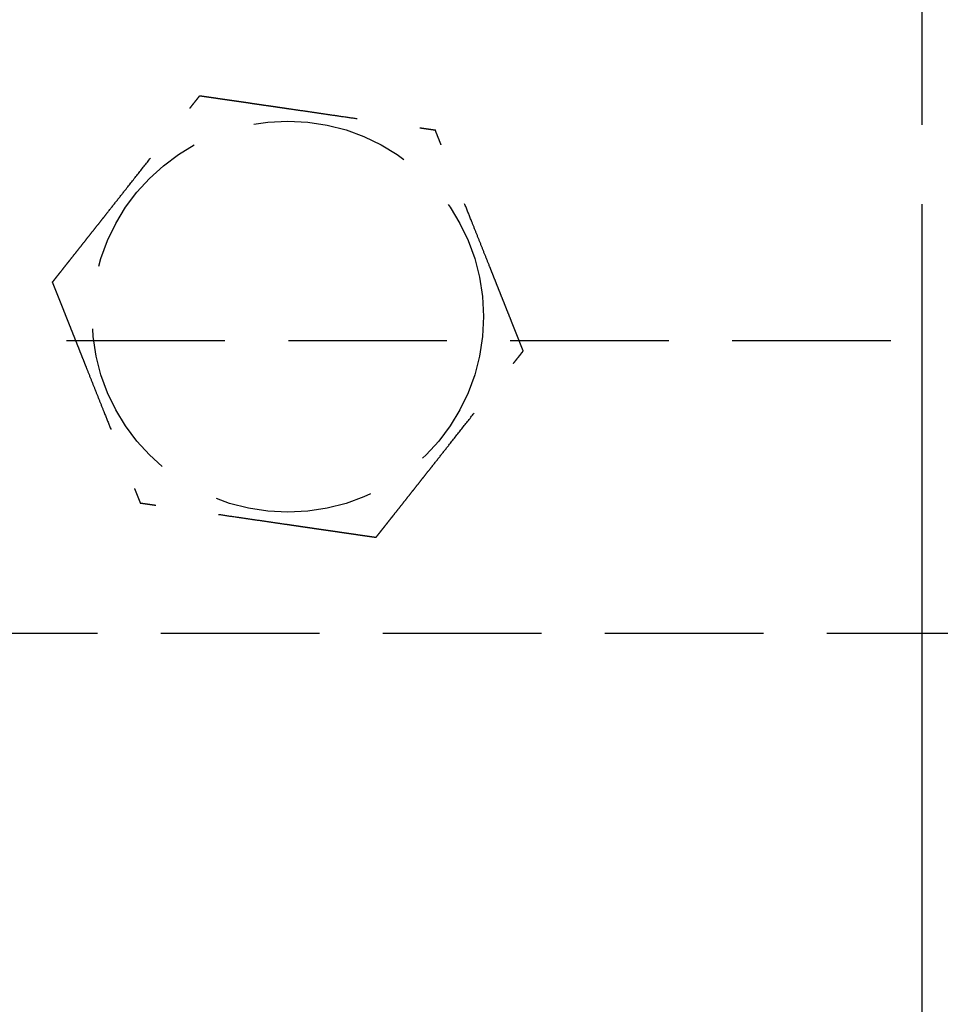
# Model space of a CAD drawing. Header units: millimetres. Extents: x 42975 to 708721, y 118172 to 172014.
# Tile 235 of 256: x 344342 to 344371, y 147488 to 147519. Entities that reach past the tile are written whole.
import ezdxf

# ---------------------------------------------------------------- set-up
doc = ezdxf.new("R2010")
doc.units = ezdxf.units.MM
doc.linetypes.add('ГТО-1 Пунктир', pattern=[7, 5, -2])
doc.linetypes.add('осевая', pattern=[50.8, 31.75, -6.35, 6.35, -6.35])
for name, color, linetype, lineweight in [('ГТО-2_Размеры_035', 2, 'Continuous', 35), ('ОГОС_Пунктир_025', 151, 'ГТО-1 Пунктир', 25), ('ОГСО_Оси_025', 7, 'осевая', 25)]:
    doc.layers.add(name, color=color, linetype=linetype, lineweight=lineweight)

# ---------------------------------------------------------------- blocks, each defined once
blk = doc.blocks.new('ОГСО_Затвор_План')
at = {"layer": 'ОГОС_Пунктир_025'}
blk.add_line((-804.171, -137.499), (-1174.17, -137.499), dxfattribs=at)
blk.add_line((-804.171, -137.499), (-1174.17, -137.499), dxfattribs=at)
blk.add_lwpolyline([(-877.928, -175.75), (-1127.151, -175.809, -0.414283), (-1137.153, -165.809), (-1137.153, -138.25, -0.414214), (-1127.153, -128.25), (-877.928, -128.25)], format="xyb", dxfattribs=at)
blk.add_circle((-924.17, -127.499), 6.172, dxfattribs=at)
blk.add_circle((-924.17, -127.499), 6.172, dxfattribs=at)
for points, knots in [([(-931.597, -126.417), (-931.596, -126.416), (-931.595, -126.413), (-931.592, -126.41), (-931.588, -126.405), (-931.584, -126.4), (-931.579, -126.393), (-931.572, -126.385), (-931.564, -126.374), (-931.554, -126.362), (-931.544, -126.349), (-931.532, -126.334), (-931.519, -126.318), (-931.502, -126.296), (-931.481, -126.269), (-931.455, -126.237), (-931.428, -126.202), (-931.399, -126.166), (-931.369, -126.128), (-931.333, -126.083), (-931.291, -126.029), (-931.243, -125.968), (-931.193, -125.904), (-931.141, -125.839), (-931.089, -125.773), (-931.036, -125.706), (-930.96, -125.61), (-930.861, -125.484), (-930.739, -125.33), (-930.616, -125.173), (-930.491, -125.015), (-930.365, -124.856), (-930.239, -124.697), (-930.112, -124.536), (-929.986, -124.376), (-929.803, -124.144), (-929.565, -123.843), (-929.232, -123.421), (-928.859, -122.948), (-928.543, -122.549), (-928.326, -122.273), (-928.206, -122.122), (-928.087, -121.971), (-927.969, -121.821), (-927.851, -121.672), (-927.735, -121.525), (-927.635, -121.398), (-927.55, -121.291), (-927.482, -121.204), (-927.415, -121.119), (-927.358, -121.047), (-927.311, -120.988), (-927.275, -120.942), (-927.239, -120.897), (-927.205, -120.854), (-927.172, -120.811), (-927.14, -120.771), (-927.112, -120.736), (-927.088, -120.706), (-927.069, -120.681), (-927.05, -120.658), (-927.033, -120.636), (-927.017, -120.615), (-927.002, -120.597), (-926.99, -120.582), (-926.98, -120.568), (-926.971, -120.557), (-926.963, -120.547), (-926.956, -120.539), (-926.952, -120.533), (-926.949, -120.529), (-926.947, -120.527), (-926.947, -120.526), (-926.946, -120.526)], [0, 0, 0, 0, 0.004182, 0.008796, 0.014274, 0.021049, 0.029551, 0.040213, 0.053193, 0.068473, 0.085817, 0.104993, 0.125765, 0.147899, 0.186716, 0.228314, 0.272433, 0.318812, 0.367192, 0.417311, 0.492942, 0.57135, 0.652175, 0.735056, 0.819633, 0.905547, 0.992437, 1.187015, 1.384221, 1.583667, 1.784961, 1.987716, 2.191541, 2.396048, 2.600847, 2.805548, 3.279755, 3.752759, 4.418911, 5.086096, 5.279547, 5.472711, 5.665165, 5.856488, 6.046255, 6.234045, 6.419434, 6.531413, 6.64193, 6.75058, 6.856957, 6.916901, 6.975705, 7.033118, 7.088883, 7.142748, 7.194459, 7.243763, 7.276857, 7.308463, 7.338412, 7.366534, 7.392658, 7.416614, 7.435447, 7.452366, 7.467208, 7.479807, 7.489999, 7.497619, 7.502504, 7.504452, 7.505541, 7.505541, 7.505541, 7.505541]), ([(-931.597, -126.417), (-931.596, -126.416), (-931.595, -126.413), (-931.592, -126.41), (-931.588, -126.405), (-931.584, -126.4), (-931.579, -126.393), (-931.572, -126.385), (-931.564, -126.374), (-931.554, -126.362), (-931.544, -126.349), (-931.532, -126.334), (-931.519, -126.318), (-931.502, -126.296), (-931.481, -126.269), (-931.455, -126.237), (-931.428, -126.202), (-931.399, -126.166), (-931.369, -126.128), (-931.333, -126.083), (-931.291, -126.029), (-931.243, -125.968), (-931.193, -125.904), (-931.141, -125.839), (-931.089, -125.773), (-931.036, -125.706), (-930.96, -125.61), (-930.861, -125.484), (-930.739, -125.33), (-930.616, -125.173), (-930.491, -125.015), (-930.365, -124.856), (-930.239, -124.697), (-930.112, -124.536), (-929.986, -124.376), (-929.803, -124.144), (-929.565, -123.843), (-929.232, -123.421), (-928.859, -122.948), (-928.543, -122.549), (-928.326, -122.273), (-928.206, -122.122), (-928.087, -121.971), (-927.969, -121.821), (-927.851, -121.672), (-927.735, -121.525), (-927.635, -121.398), (-927.55, -121.291), (-927.482, -121.204), (-927.415, -121.119), (-927.358, -121.047), (-927.311, -120.988), (-927.275, -120.942), (-927.239, -120.897), (-927.205, -120.854), (-927.172, -120.811), (-927.14, -120.771), (-927.112, -120.736), (-927.088, -120.706), (-927.069, -120.681), (-927.05, -120.658), (-927.033, -120.636), (-927.017, -120.615), (-927.002, -120.597), (-926.99, -120.582), (-926.98, -120.568), (-926.971, -120.557), (-926.963, -120.547), (-926.956, -120.539), (-926.952, -120.533), (-926.949, -120.529), (-926.947, -120.527), (-926.947, -120.526), (-926.946, -120.526)], [0, 0, 0, 0, 0.004182, 0.008796, 0.014274, 0.021049, 0.029551, 0.040213, 0.053193, 0.068473, 0.085817, 0.104993, 0.125765, 0.147899, 0.186716, 0.228314, 0.272433, 0.318812, 0.367192, 0.417311, 0.492942, 0.57135, 0.652175, 0.735056, 0.819633, 0.905547, 0.992437, 1.187015, 1.384221, 1.583667, 1.784961, 1.987716, 2.191541, 2.396048, 2.600847, 2.805548, 3.279755, 3.752759, 4.418911, 5.086096, 5.279547, 5.472711, 5.665165, 5.856488, 6.046255, 6.234045, 6.419434, 6.531413, 6.64193, 6.75058, 6.856957, 6.916901, 6.975705, 7.033118, 7.088883, 7.142748, 7.194459, 7.243763, 7.276857, 7.308463, 7.338412, 7.366534, 7.392658, 7.416614, 7.435447, 7.452366, 7.467208, 7.479807, 7.489999, 7.497619, 7.502504, 7.504452, 7.505541, 7.505541, 7.505541, 7.505541]), ([(-926.946, -120.526), (-926.945, -120.526), (-926.943, -120.527), (-926.939, -120.527), (-926.934, -120.528), (-926.929, -120.529), (-926.922, -120.53), (-926.915, -120.531), (-926.905, -120.532), (-926.894, -120.534), (-926.881, -120.536), (-926.867, -120.538), (-926.851, -120.54), (-926.834, -120.542), (-926.815, -120.545), (-926.793, -120.548), (-926.767, -120.552), (-926.736, -120.557), (-926.704, -120.561), (-926.671, -120.566), (-926.636, -120.571), (-926.6, -120.577), (-926.563, -120.582), (-926.518, -120.588), (-926.466, -120.596), (-926.405, -120.605), (-926.343, -120.614), (-926.28, -120.623), (-926.215, -120.633), (-926.149, -120.642), (-926.082, -120.652), (-926.015, -120.662), (-925.916, -120.676), (-925.785, -120.695), (-925.621, -120.719), (-925.456, -120.743), (-925.289, -120.768), (-925.122, -120.792), (-924.953, -120.817), (-924.784, -120.841), (-924.614, -120.866), (-924.444, -120.891), (-924.273, -120.916), (-924.034, -120.95), (-923.727, -120.995), (-923.351, -121.05), (-922.976, -121.105), (-922.555, -121.166), (-922.087, -121.234), (-921.701, -121.291), (-921.445, -121.328), (-921.318, -121.346), (-921.192, -121.365), (-921.066, -121.383), (-920.942, -121.401), (-920.818, -121.419), (-920.695, -121.437), (-920.574, -121.455), (-920.466, -121.471), (-920.373, -121.484), (-920.294, -121.496), (-920.217, -121.507), (-920.14, -121.518), (-920.075, -121.528), (-920.019, -121.536), (-919.974, -121.542), (-919.93, -121.549), (-919.887, -121.555), (-919.846, -121.561), (-919.806, -121.567), (-919.767, -121.572), (-919.734, -121.577), (-919.705, -121.582), (-919.681, -121.585), (-919.658, -121.588), (-919.637, -121.591), (-919.617, -121.594), (-919.599, -121.597), (-919.583, -121.599), (-919.569, -121.601), (-919.557, -121.603), (-919.547, -121.605), (-919.538, -121.606), (-919.531, -121.607), (-919.526, -121.608), (-919.522, -121.608), (-919.52, -121.608), (-919.52, -121.609), (-919.519, -121.609)], [0, 0, 0, 0, 0.003646, 0.007568, 0.012043, 0.017347, 0.023757, 0.031549, 0.041, 0.052271, 0.06531, 0.079964, 0.096078, 0.113498, 0.132072, 0.151644, 0.181004, 0.211968, 0.244426, 0.278268, 0.313382, 0.349658, 0.386984, 0.425251, 0.484866, 0.546217, 0.60913, 0.673436, 0.738961, 0.805533, 0.872981, 0.941134, 1.009817, 1.173364, 1.338708, 1.505641, 1.673955, 1.843445, 2.0139, 2.185115, 2.356881, 2.52899, 2.701235, 2.873409, 3.253803, 3.633193, 4.011945, 4.390427, 4.911085, 5.431743, 5.559879, 5.687814, 5.815361, 5.942329, 6.068531, 6.193776, 6.317876, 6.440642, 6.561884, 6.6427, 6.722523, 6.80114, 6.878337, 6.953902, 7.000479, 7.046165, 7.090802, 7.13423, 7.176288, 7.216817, 7.255657, 7.292648, 7.318041, 7.34229, 7.365294, 7.38695, 7.407156, 7.42581, 7.44281, 7.456046, 7.467889, 7.478247, 7.487031, 7.494151, 7.499515, 7.503035, 7.504639, 7.505537, 7.505537, 7.505537, 7.505537]), ([(-926.946, -120.526), (-926.945, -120.526), (-926.943, -120.527), (-926.939, -120.527), (-926.934, -120.528), (-926.929, -120.529), (-926.922, -120.53), (-926.915, -120.531), (-926.905, -120.532), (-926.894, -120.534), (-926.881, -120.536), (-926.867, -120.538), (-926.851, -120.54), (-926.834, -120.542), (-926.815, -120.545), (-926.793, -120.548), (-926.767, -120.552), (-926.736, -120.557), (-926.704, -120.561), (-926.671, -120.566), (-926.636, -120.571), (-926.6, -120.577), (-926.563, -120.582), (-926.518, -120.588), (-926.466, -120.596), (-926.405, -120.605), (-926.343, -120.614), (-926.28, -120.623), (-926.215, -120.633), (-926.149, -120.642), (-926.082, -120.652), (-926.015, -120.662), (-925.916, -120.676), (-925.785, -120.695), (-925.621, -120.719), (-925.456, -120.743), (-925.289, -120.768), (-925.122, -120.792), (-924.953, -120.817), (-924.784, -120.841), (-924.614, -120.866), (-924.444, -120.891), (-924.273, -120.916), (-924.034, -120.95), (-923.727, -120.995), (-923.351, -121.05), (-922.976, -121.105), (-922.555, -121.166), (-922.087, -121.234), (-921.701, -121.291), (-921.445, -121.328), (-921.318, -121.346), (-921.192, -121.365), (-921.066, -121.383), (-920.942, -121.401), (-920.818, -121.419), (-920.695, -121.437), (-920.574, -121.455), (-920.466, -121.471), (-920.373, -121.484), (-920.294, -121.496), (-920.217, -121.507), (-920.14, -121.518), (-920.075, -121.528), (-920.019, -121.536), (-919.974, -121.542), (-919.93, -121.549), (-919.887, -121.555), (-919.846, -121.561), (-919.806, -121.567), (-919.767, -121.572), (-919.734, -121.577), (-919.705, -121.582), (-919.681, -121.585), (-919.658, -121.588), (-919.637, -121.591), (-919.617, -121.594), (-919.599, -121.597), (-919.583, -121.599), (-919.569, -121.601), (-919.557, -121.603), (-919.547, -121.605), (-919.538, -121.606), (-919.531, -121.607), (-919.526, -121.608), (-919.522, -121.608), (-919.52, -121.608), (-919.52, -121.609), (-919.519, -121.609)], [0, 0, 0, 0, 0.003646, 0.007568, 0.012043, 0.017347, 0.023757, 0.031549, 0.041, 0.052271, 0.06531, 0.079964, 0.096078, 0.113498, 0.132072, 0.151644, 0.181004, 0.211968, 0.244426, 0.278268, 0.313382, 0.349658, 0.386984, 0.425251, 0.484866, 0.546217, 0.60913, 0.673436, 0.738961, 0.805533, 0.872981, 0.941134, 1.009817, 1.173364, 1.338708, 1.505641, 1.673955, 1.843445, 2.0139, 2.185115, 2.356881, 2.52899, 2.701235, 2.873409, 3.253803, 3.633193, 4.011945, 4.390427, 4.911085, 5.431743, 5.559879, 5.687814, 5.815361, 5.942329, 6.068531, 6.193776, 6.317876, 6.440642, 6.561884, 6.6427, 6.722523, 6.80114, 6.878337, 6.953902, 7.000479, 7.046165, 7.090802, 7.13423, 7.176288, 7.216817, 7.255657, 7.292648, 7.318041, 7.34229, 7.365294, 7.38695, 7.407156, 7.42581, 7.44281, 7.456046, 7.467889, 7.478247, 7.487031, 7.494151, 7.499515, 7.503035, 7.504639, 7.505537, 7.505537, 7.505537, 7.505537]), ([(-916.743, -128.582), (-916.744, -128.581), (-916.745, -128.578), (-916.746, -128.575), (-916.748, -128.57), (-916.75, -128.565), (-916.752, -128.559), (-916.755, -128.552), (-916.759, -128.543), (-916.763, -128.533), (-916.768, -128.521), (-916.773, -128.507), (-916.779, -128.492), (-916.785, -128.476), (-916.792, -128.459), (-916.801, -128.438), (-916.81, -128.413), (-916.822, -128.384), (-916.834, -128.354), (-916.846, -128.323), (-916.859, -128.29), (-916.873, -128.257), (-916.886, -128.222), (-916.903, -128.18), (-916.923, -128.131), (-916.945, -128.074), (-916.969, -128.016), (-916.992, -127.956), (-917.017, -127.895), (-917.041, -127.833), (-917.066, -127.771), (-917.091, -127.707), (-917.128, -127.614), (-917.177, -127.491), (-917.239, -127.338), (-917.3, -127.183), (-917.363, -127.026), (-917.425, -126.869), (-917.488, -126.711), (-917.551, -126.552), (-917.615, -126.392), (-917.679, -126.232), (-917.742, -126.072), (-917.832, -125.848), (-917.947, -125.559), (-918.087, -125.207), (-918.227, -124.855), (-918.385, -124.459), (-918.56, -124.019), (-918.706, -123.652), (-918.806, -123.402), (-918.859, -123.268), (-918.912, -123.135), (-918.964, -123.003), (-919.017, -122.871), (-919.068, -122.741), (-919.12, -122.613), (-919.163, -122.503), (-919.2, -122.411), (-919.229, -122.336), (-919.259, -122.263), (-919.287, -122.192), (-919.312, -122.13), (-919.332, -122.078), (-919.349, -122.036), (-919.366, -121.994), (-919.382, -121.954), (-919.397, -121.915), (-919.412, -121.877), (-919.427, -121.841), (-919.439, -121.81), (-919.45, -121.783), (-919.459, -121.761), (-919.467, -121.739), (-919.475, -121.719), (-919.483, -121.7), (-919.49, -121.683), (-919.496, -121.668), (-919.501, -121.655), (-919.505, -121.644), (-919.509, -121.634), (-919.512, -121.626), (-919.515, -121.62), (-919.517, -121.615), (-919.518, -121.612), (-919.519, -121.61), (-919.519, -121.609), (-919.519, -121.609)], [0, 0, 0, 0, 0.00365, 0.007576, 0.012055, 0.017363, 0.023776, 0.03157, 0.041022, 0.052294, 0.065332, 0.079984, 0.096097, 0.113515, 0.132087, 0.151657, 0.181016, 0.211981, 0.24444, 0.278282, 0.313398, 0.349675, 0.387004, 0.425272, 0.484886, 0.546235, 0.609147, 0.673449, 0.738971, 0.80554, 0.872985, 0.941133, 1.009814, 1.173359, 1.338702, 1.505635, 1.673951, 1.843441, 2.013898, 2.185115, 2.356883, 2.528994, 2.701242, 2.873418, 3.253811, 3.6332, 4.011952, 4.390432, 4.911089, 5.431746, 5.575887, 5.719745, 5.863051, 6.005536, 6.14693, 6.286965, 6.425372, 6.561882, 6.642702, 6.72253, 6.801151, 6.878353, 6.953922, 7.000498, 7.046184, 7.09082, 7.134246, 7.176303, 7.21683, 7.255668, 7.292656, 7.318047, 7.342294, 7.365296, 7.38695, 7.407155, 7.425809, 7.442809, 7.456048, 7.467892, 7.478253, 7.48704, 7.494161, 7.499528, 7.503048, 7.504653, 7.50555, 7.50555, 7.50555, 7.50555]), ([(-916.743, -128.582), (-916.744, -128.581), (-916.745, -128.578), (-916.746, -128.575), (-916.748, -128.57), (-916.75, -128.565), (-916.752, -128.559), (-916.755, -128.552), (-916.759, -128.543), (-916.763, -128.533), (-916.768, -128.521), (-916.773, -128.507), (-916.779, -128.492), (-916.785, -128.476), (-916.792, -128.459), (-916.801, -128.438), (-916.81, -128.413), (-916.822, -128.384), (-916.834, -128.354), (-916.846, -128.323), (-916.859, -128.29), (-916.873, -128.257), (-916.886, -128.222), (-916.903, -128.18), (-916.923, -128.131), (-916.945, -128.074), (-916.969, -128.016), (-916.992, -127.956), (-917.017, -127.895), (-917.041, -127.833), (-917.066, -127.771), (-917.091, -127.707), (-917.128, -127.614), (-917.177, -127.491), (-917.239, -127.338), (-917.3, -127.183), (-917.363, -127.026), (-917.425, -126.869), (-917.488, -126.711), (-917.551, -126.552), (-917.615, -126.392), (-917.679, -126.232), (-917.742, -126.072), (-917.832, -125.848), (-917.947, -125.559), (-918.087, -125.207), (-918.227, -124.855), (-918.385, -124.459), (-918.56, -124.019), (-918.706, -123.652), (-918.806, -123.402), (-918.859, -123.268), (-918.912, -123.135), (-918.964, -123.003), (-919.017, -122.871), (-919.068, -122.741), (-919.12, -122.613), (-919.163, -122.503), (-919.2, -122.411), (-919.229, -122.336), (-919.259, -122.263), (-919.287, -122.192), (-919.312, -122.13), (-919.332, -122.078), (-919.349, -122.036), (-919.366, -121.994), (-919.382, -121.954), (-919.397, -121.915), (-919.412, -121.877), (-919.427, -121.841), (-919.439, -121.81), (-919.45, -121.783), (-919.459, -121.761), (-919.467, -121.739), (-919.475, -121.719), (-919.483, -121.7), (-919.49, -121.683), (-919.496, -121.668), (-919.501, -121.655), (-919.505, -121.644), (-919.509, -121.634), (-919.512, -121.626), (-919.515, -121.62), (-919.517, -121.615), (-919.518, -121.612), (-919.519, -121.61), (-919.519, -121.609), (-919.519, -121.609)], [0, 0, 0, 0, 0.00365, 0.007576, 0.012055, 0.017363, 0.023776, 0.03157, 0.041022, 0.052294, 0.065332, 0.079984, 0.096097, 0.113515, 0.132087, 0.151657, 0.181016, 0.211981, 0.24444, 0.278282, 0.313398, 0.349675, 0.387004, 0.425272, 0.484886, 0.546235, 0.609147, 0.673449, 0.738971, 0.80554, 0.872985, 0.941133, 1.009814, 1.173359, 1.338702, 1.505635, 1.673951, 1.843441, 2.013898, 2.185115, 2.356883, 2.528994, 2.701242, 2.873418, 3.253811, 3.6332, 4.011952, 4.390432, 4.911089, 5.431746, 5.575887, 5.719745, 5.863051, 6.005536, 6.14693, 6.286965, 6.425372, 6.561882, 6.642702, 6.72253, 6.801151, 6.878353, 6.953922, 7.000498, 7.046184, 7.09082, 7.134246, 7.176303, 7.21683, 7.255668, 7.292656, 7.318047, 7.342294, 7.365296, 7.38695, 7.407155, 7.425809, 7.442809, 7.456048, 7.467892, 7.478253, 7.48704, 7.494161, 7.499528, 7.503048, 7.504653, 7.50555, 7.50555, 7.50555, 7.50555]), ([(-931.597, -126.417), (-931.597, -126.418), (-931.596, -126.42), (-931.594, -126.424), (-931.593, -126.428), (-931.591, -126.433), (-931.588, -126.439), (-931.585, -126.447), (-931.582, -126.455), (-931.578, -126.466), (-931.573, -126.478), (-931.568, -126.492), (-931.562, -126.506), (-931.555, -126.523), (-931.548, -126.54), (-931.54, -126.561), (-931.53, -126.585), (-931.519, -126.614), (-931.507, -126.644), (-931.494, -126.676), (-931.481, -126.708), (-931.468, -126.742), (-931.454, -126.777), (-931.437, -126.818), (-931.418, -126.868), (-931.395, -126.925), (-931.372, -126.983), (-931.348, -127.043), (-931.324, -127.104), (-931.299, -127.165), (-931.274, -127.228), (-931.249, -127.291), (-931.212, -127.384), (-931.163, -127.507), (-931.102, -127.661), (-931.04, -127.816), (-930.978, -127.972), (-930.915, -128.13), (-930.852, -128.288), (-930.789, -128.447), (-930.726, -128.607), (-930.662, -128.766), (-930.598, -128.926), (-930.509, -129.151), (-930.394, -129.44), (-930.254, -129.792), (-930.114, -130.144), (-929.956, -130.54), (-929.781, -130.98), (-929.635, -131.347), (-929.535, -131.597), (-929.482, -131.731), (-929.429, -131.864), (-929.376, -131.996), (-929.324, -132.127), (-929.272, -132.257), (-929.221, -132.386), (-929.177, -132.496), (-929.141, -132.588), (-929.111, -132.662), (-929.082, -132.735), (-929.054, -132.807), (-929.029, -132.869), (-929.008, -132.921), (-928.991, -132.963), (-928.975, -133.004), (-928.959, -133.045), (-928.943, -133.084), (-928.928, -133.121), (-928.914, -133.157), (-928.902, -133.189), (-928.891, -133.216), (-928.882, -133.238), (-928.873, -133.259), (-928.865, -133.279), (-928.858, -133.298), (-928.851, -133.315), (-928.845, -133.331), (-928.84, -133.344), (-928.835, -133.355), (-928.832, -133.364), (-928.828, -133.372), (-928.826, -133.379), (-928.824, -133.384), (-928.823, -133.387), (-928.822, -133.389), (-928.821, -133.39), (-928.821, -133.39)], [0, 0, 0, 0, 0.003644, 0.007565, 0.012038, 0.017341, 0.023751, 0.031543, 0.040994, 0.052267, 0.065309, 0.079965, 0.096082, 0.113506, 0.132082, 0.151657, 0.181017, 0.21198, 0.244437, 0.278275, 0.313386, 0.349658, 0.386981, 0.425244, 0.484857, 0.546206, 0.60912, 0.673425, 0.738951, 0.805525, 0.872975, 0.941128, 1.009814, 1.173364, 1.33871, 1.505645, 1.673961, 1.843451, 2.013908, 2.185122, 2.356888, 2.528998, 2.701243, 2.873417, 3.253809, 3.633199, 4.011951, 4.390433, 4.911089, 5.431746, 5.575888, 5.719747, 5.863053, 6.005539, 6.146933, 6.286968, 6.425374, 6.561881, 6.642695, 6.722517, 6.801133, 6.87833, 6.953895, 7.000474, 7.046164, 7.090803, 7.134233, 7.176294, 7.216824, 7.255665, 7.292657, 7.318048, 7.342295, 7.365297, 7.386951, 7.407156, 7.42581, 7.44281, 7.456048, 7.467893, 7.478254, 7.48704, 7.494162, 7.499528, 7.503048, 7.504653, 7.50555, 7.50555, 7.50555, 7.50555]), ([(-931.597, -126.417), (-931.597, -126.418), (-931.596, -126.42), (-931.594, -126.424), (-931.593, -126.428), (-931.591, -126.433), (-931.588, -126.439), (-931.585, -126.447), (-931.582, -126.455), (-931.578, -126.466), (-931.573, -126.478), (-931.568, -126.492), (-931.562, -126.506), (-931.555, -126.523), (-931.548, -126.54), (-931.54, -126.561), (-931.53, -126.585), (-931.519, -126.614), (-931.507, -126.644), (-931.494, -126.676), (-931.481, -126.708), (-931.468, -126.742), (-931.454, -126.777), (-931.437, -126.818), (-931.418, -126.868), (-931.395, -126.925), (-931.372, -126.983), (-931.348, -127.043), (-931.324, -127.104), (-931.299, -127.165), (-931.274, -127.228), (-931.249, -127.291), (-931.212, -127.384), (-931.163, -127.507), (-931.102, -127.661), (-931.04, -127.816), (-930.978, -127.972), (-930.915, -128.13), (-930.852, -128.288), (-930.789, -128.447), (-930.726, -128.607), (-930.662, -128.766), (-930.598, -128.926), (-930.509, -129.151), (-930.394, -129.44), (-930.254, -129.792), (-930.114, -130.144), (-929.956, -130.54), (-929.781, -130.98), (-929.635, -131.347), (-929.535, -131.597), (-929.482, -131.731), (-929.429, -131.864), (-929.376, -131.996), (-929.324, -132.127), (-929.272, -132.257), (-929.221, -132.386), (-929.177, -132.496), (-929.141, -132.588), (-929.111, -132.662), (-929.082, -132.735), (-929.054, -132.807), (-929.029, -132.869), (-929.008, -132.921), (-928.991, -132.963), (-928.975, -133.004), (-928.959, -133.045), (-928.943, -133.084), (-928.928, -133.121), (-928.914, -133.157), (-928.902, -133.189), (-928.891, -133.216), (-928.882, -133.238), (-928.873, -133.259), (-928.865, -133.279), (-928.858, -133.298), (-928.851, -133.315), (-928.845, -133.331), (-928.84, -133.344), (-928.835, -133.355), (-928.832, -133.364), (-928.828, -133.372), (-928.826, -133.379), (-928.824, -133.384), (-928.823, -133.387), (-928.822, -133.389), (-928.821, -133.39), (-928.821, -133.39)], [0, 0, 0, 0, 0.003644, 0.007565, 0.012038, 0.017341, 0.023751, 0.031543, 0.040994, 0.052267, 0.065309, 0.079965, 0.096082, 0.113506, 0.132082, 0.151657, 0.181017, 0.21198, 0.244437, 0.278275, 0.313386, 0.349658, 0.386981, 0.425244, 0.484857, 0.546206, 0.60912, 0.673425, 0.738951, 0.805525, 0.872975, 0.941128, 1.009814, 1.173364, 1.33871, 1.505645, 1.673961, 1.843451, 2.013908, 2.185122, 2.356888, 2.528998, 2.701243, 2.873417, 3.253809, 3.633199, 4.011951, 4.390433, 4.911089, 5.431746, 5.575888, 5.719747, 5.863053, 6.005539, 6.146933, 6.286968, 6.425374, 6.561881, 6.642695, 6.722517, 6.801133, 6.87833, 6.953895, 7.000474, 7.046164, 7.090803, 7.134233, 7.176294, 7.216824, 7.255665, 7.292657, 7.318048, 7.342295, 7.365297, 7.386951, 7.407156, 7.42581, 7.44281, 7.456048, 7.467893, 7.478254, 7.48704, 7.494162, 7.499528, 7.503048, 7.504653, 7.50555, 7.50555, 7.50555, 7.50555]), ([(-921.394, -134.473), (-921.393, -134.472), (-921.392, -134.469), (-921.389, -134.465), (-921.385, -134.461), (-921.381, -134.456), (-921.376, -134.449), (-921.369, -134.44), (-921.361, -134.43), (-921.351, -134.418), (-921.341, -134.405), (-921.329, -134.39), (-921.316, -134.374), (-921.299, -134.352), (-921.278, -134.325), (-921.252, -134.293), (-921.225, -134.258), (-921.196, -134.222), (-921.166, -134.184), (-921.13, -134.138), (-921.088, -134.085), (-921.04, -134.024), (-920.99, -133.96), (-920.938, -133.895), (-920.886, -133.829), (-920.833, -133.762), (-920.757, -133.666), (-920.658, -133.54), (-920.536, -133.386), (-920.413, -133.229), (-920.288, -133.071), (-920.162, -132.912), (-920.036, -132.752), (-919.909, -132.592), (-919.783, -132.431), (-919.6, -132.2), (-919.362, -131.899), (-919.029, -131.477), (-918.656, -131.004), (-918.34, -130.605), (-918.123, -130.329), (-918.003, -130.178), (-917.884, -130.027), (-917.765, -129.877), (-917.648, -129.728), (-917.532, -129.58), (-917.431, -129.454), (-917.347, -129.347), (-917.279, -129.26), (-917.212, -129.175), (-917.155, -129.103), (-917.108, -129.044), (-917.072, -128.998), (-917.036, -128.953), (-917.002, -128.909), (-916.968, -128.867), (-916.937, -128.827), (-916.909, -128.792), (-916.885, -128.762), (-916.866, -128.737), (-916.847, -128.714), (-916.83, -128.692), (-916.814, -128.671), (-916.799, -128.653), (-916.787, -128.637), (-916.777, -128.624), (-916.767, -128.613), (-916.76, -128.603), (-916.753, -128.595), (-916.749, -128.589), (-916.746, -128.585), (-916.744, -128.583), (-916.743, -128.582), (-916.743, -128.582)], [0, 0, 0, 0, 0.004182, 0.008796, 0.014274, 0.021049, 0.029551, 0.040213, 0.053193, 0.068473, 0.085817, 0.104993, 0.125765, 0.147899, 0.186716, 0.228314, 0.272433, 0.318812, 0.367192, 0.417311, 0.492942, 0.57135, 0.652175, 0.735056, 0.819633, 0.905547, 0.992437, 1.187015, 1.384221, 1.583667, 1.784961, 1.987716, 2.191541, 2.396048, 2.600847, 2.805548, 3.279755, 3.752758, 4.418912, 5.086095, 5.279542, 5.472702, 5.665152, 5.856471, 6.046235, 6.234023, 6.41941, 6.531396, 6.64192, 6.750575, 6.856957, 6.916897, 6.975698, 7.033106, 7.088868, 7.14273, 7.194438, 7.243739, 7.276835, 7.308444, 7.338397, 7.366522, 7.392651, 7.416614, 7.435451, 7.452375, 7.467221, 7.479822, 7.490013, 7.497629, 7.502504, 7.504441, 7.505517, 7.505517, 7.505517, 7.505517]), ([(-921.394, -134.473), (-921.393, -134.472), (-921.392, -134.469), (-921.389, -134.465), (-921.385, -134.461), (-921.381, -134.456), (-921.376, -134.449), (-921.369, -134.44), (-921.361, -134.43), (-921.351, -134.418), (-921.341, -134.405), (-921.329, -134.39), (-921.316, -134.374), (-921.299, -134.352), (-921.278, -134.325), (-921.252, -134.293), (-921.225, -134.258), (-921.196, -134.222), (-921.166, -134.184), (-921.13, -134.138), (-921.088, -134.085), (-921.04, -134.024), (-920.99, -133.96), (-920.938, -133.895), (-920.886, -133.829), (-920.833, -133.762), (-920.757, -133.666), (-920.658, -133.54), (-920.536, -133.386), (-920.413, -133.229), (-920.288, -133.071), (-920.162, -132.912), (-920.036, -132.752), (-919.909, -132.592), (-919.783, -132.431), (-919.6, -132.2), (-919.362, -131.899), (-919.029, -131.477), (-918.656, -131.004), (-918.34, -130.605), (-918.123, -130.329), (-918.003, -130.178), (-917.884, -130.027), (-917.765, -129.877), (-917.648, -129.728), (-917.532, -129.58), (-917.431, -129.454), (-917.347, -129.347), (-917.279, -129.26), (-917.212, -129.175), (-917.155, -129.103), (-917.108, -129.044), (-917.072, -128.998), (-917.036, -128.953), (-917.002, -128.909), (-916.968, -128.867), (-916.937, -128.827), (-916.909, -128.792), (-916.885, -128.762), (-916.866, -128.737), (-916.847, -128.714), (-916.83, -128.692), (-916.814, -128.671), (-916.799, -128.653), (-916.787, -128.637), (-916.777, -128.624), (-916.767, -128.613), (-916.76, -128.603), (-916.753, -128.595), (-916.749, -128.589), (-916.746, -128.585), (-916.744, -128.583), (-916.743, -128.582), (-916.743, -128.582)], [0, 0, 0, 0, 0.004182, 0.008796, 0.014274, 0.021049, 0.029551, 0.040213, 0.053193, 0.068473, 0.085817, 0.104993, 0.125765, 0.147899, 0.186716, 0.228314, 0.272433, 0.318812, 0.367192, 0.417311, 0.492942, 0.57135, 0.652175, 0.735056, 0.819633, 0.905547, 0.992437, 1.187015, 1.384221, 1.583667, 1.784961, 1.987716, 2.191541, 2.396048, 2.600847, 2.805548, 3.279755, 3.752758, 4.418912, 5.086095, 5.279542, 5.472702, 5.665152, 5.856471, 6.046235, 6.234023, 6.41941, 6.531396, 6.64192, 6.750575, 6.856957, 6.916897, 6.975698, 7.033106, 7.088868, 7.14273, 7.194438, 7.243739, 7.276835, 7.308444, 7.338397, 7.366522, 7.392651, 7.416614, 7.435451, 7.452375, 7.467221, 7.479822, 7.490013, 7.497629, 7.502504, 7.504441, 7.505517, 7.505517, 7.505517, 7.505517]), ([(-921.394, -134.473), (-921.395, -134.472), (-921.398, -134.472), (-921.402, -134.472), (-921.406, -134.471), (-921.412, -134.47), (-921.418, -134.469), (-921.426, -134.468), (-921.435, -134.467), (-921.447, -134.465), (-921.459, -134.463), (-921.474, -134.461), (-921.49, -134.459), (-921.507, -134.456), (-921.525, -134.454), (-921.548, -134.45), (-921.574, -134.446), (-921.605, -134.442), (-921.637, -134.437), (-921.67, -134.432), (-921.705, -134.427), (-921.741, -134.422), (-921.778, -134.417), (-921.822, -134.41), (-921.875, -134.403), (-921.935, -134.394), (-921.998, -134.385), (-922.061, -134.375), (-922.126, -134.366), (-922.192, -134.356), (-922.258, -134.347), (-922.326, -134.337), (-922.425, -134.322), (-922.556, -134.303), (-922.72, -134.279), (-922.885, -134.255), (-923.051, -134.231), (-923.219, -134.207), (-923.387, -134.182), (-923.557, -134.157), (-923.727, -134.133), (-923.897, -134.108), (-924.067, -134.083), (-924.306, -134.048), (-924.614, -134.003), (-924.989, -133.949), (-925.364, -133.894), (-925.786, -133.833), (-926.254, -133.764), (-926.64, -133.708), (-926.896, -133.671), (-927.022, -133.652), (-927.149, -133.634), (-927.274, -133.616), (-927.399, -133.597), (-927.523, -133.579), (-927.646, -133.561), (-927.767, -133.544), (-927.874, -133.528), (-927.967, -133.515), (-928.046, -133.503), (-928.124, -133.492), (-928.2, -133.481), (-928.266, -133.471), (-928.321, -133.463), (-928.366, -133.456), (-928.411, -133.45), (-928.453, -133.444), (-928.495, -133.438), (-928.535, -133.432), (-928.573, -133.426), (-928.607, -133.421), (-928.635, -133.417), (-928.659, -133.414), (-928.682, -133.41), (-928.704, -133.407), (-928.723, -133.404), (-928.742, -133.402), (-928.758, -133.399), (-928.772, -133.397), (-928.784, -133.396), (-928.794, -133.394), (-928.802, -133.393), (-928.809, -133.392), (-928.815, -133.391), (-928.818, -133.391), (-928.82, -133.39), (-928.821, -133.39), (-928.821, -133.39)], [0, 0, 0, 0, 0.003645, 0.007566, 0.01204, 0.017343, 0.023753, 0.031545, 0.040995, 0.052267, 0.065307, 0.079961, 0.096076, 0.113498, 0.132072, 0.151646, 0.181006, 0.21197, 0.244428, 0.278268, 0.313381, 0.349656, 0.386981, 0.425247, 0.484861, 0.546211, 0.609125, 0.673431, 0.738956, 0.805529, 0.872978, 0.94113, 1.009815, 1.173362, 1.338706, 1.505639, 1.673954, 1.843443, 2.013898, 2.185112, 2.356878, 2.528987, 2.701232, 2.873405, 3.253798, 3.633189, 4.011942, 4.390425, 4.911082, 5.431739, 5.559874, 5.68781, 5.815356, 5.942324, 6.068526, 6.193771, 6.317871, 6.440637, 6.56188, 6.642697, 6.72252, 6.801138, 6.878336, 6.953902, 7.000478, 7.046165, 7.090801, 7.134228, 7.176286, 7.216814, 7.255654, 7.292645, 7.318037, 7.342287, 7.36529, 7.386946, 7.407152, 7.425807, 7.442806, 7.456043, 7.467886, 7.478244, 7.487028, 7.494148, 7.499512, 7.503031, 7.504635, 7.505532, 7.505532, 7.505532, 7.505532]), ([(-921.394, -134.473), (-921.395, -134.472), (-921.398, -134.472), (-921.402, -134.472), (-921.406, -134.471), (-921.412, -134.47), (-921.418, -134.469), (-921.426, -134.468), (-921.435, -134.467), (-921.447, -134.465), (-921.459, -134.463), (-921.474, -134.461), (-921.49, -134.459), (-921.507, -134.456), (-921.525, -134.454), (-921.548, -134.45), (-921.574, -134.446), (-921.605, -134.442), (-921.637, -134.437), (-921.67, -134.432), (-921.705, -134.427), (-921.741, -134.422), (-921.778, -134.417), (-921.822, -134.41), (-921.875, -134.403), (-921.935, -134.394), (-921.998, -134.385), (-922.061, -134.375), (-922.126, -134.366), (-922.192, -134.356), (-922.258, -134.347), (-922.326, -134.337), (-922.425, -134.322), (-922.556, -134.303), (-922.72, -134.279), (-922.885, -134.255), (-923.051, -134.231), (-923.219, -134.207), (-923.387, -134.182), (-923.557, -134.157), (-923.727, -134.133), (-923.897, -134.108), (-924.067, -134.083), (-924.306, -134.048), (-924.614, -134.003), (-924.989, -133.949), (-925.364, -133.894), (-925.786, -133.833), (-926.254, -133.764), (-926.64, -133.708), (-926.896, -133.671), (-927.022, -133.652), (-927.149, -133.634), (-927.274, -133.616), (-927.399, -133.597), (-927.523, -133.579), (-927.646, -133.561), (-927.767, -133.544), (-927.874, -133.528), (-927.967, -133.515), (-928.046, -133.503), (-928.124, -133.492), (-928.2, -133.481), (-928.266, -133.471), (-928.321, -133.463), (-928.366, -133.456), (-928.411, -133.45), (-928.453, -133.444), (-928.495, -133.438), (-928.535, -133.432), (-928.573, -133.426), (-928.607, -133.421), (-928.635, -133.417), (-928.659, -133.414), (-928.682, -133.41), (-928.704, -133.407), (-928.723, -133.404), (-928.742, -133.402), (-928.758, -133.399), (-928.772, -133.397), (-928.784, -133.396), (-928.794, -133.394), (-928.802, -133.393), (-928.809, -133.392), (-928.815, -133.391), (-928.818, -133.391), (-928.82, -133.39), (-928.821, -133.39), (-928.821, -133.39)], [0, 0, 0, 0, 0.003645, 0.007566, 0.01204, 0.017343, 0.023753, 0.031545, 0.040995, 0.052267, 0.065307, 0.079961, 0.096076, 0.113498, 0.132072, 0.151646, 0.181006, 0.21197, 0.244428, 0.278268, 0.313381, 0.349656, 0.386981, 0.425247, 0.484861, 0.546211, 0.609125, 0.673431, 0.738956, 0.805529, 0.872978, 0.94113, 1.009815, 1.173362, 1.338706, 1.505639, 1.673954, 1.843443, 2.013898, 2.185112, 2.356878, 2.528987, 2.701232, 2.873405, 3.253798, 3.633189, 4.011942, 4.390425, 4.911082, 5.431739, 5.559874, 5.68781, 5.815356, 5.942324, 6.068526, 6.193771, 6.317871, 6.440637, 6.56188, 6.642697, 6.72252, 6.801138, 6.878336, 6.953902, 7.000478, 7.046165, 7.090801, 7.134228, 7.176286, 7.216814, 7.255654, 7.292645, 7.318037, 7.342287, 7.36529, 7.386946, 7.407152, 7.425807, 7.442806, 7.456043, 7.467886, 7.478244, 7.487028, 7.494148, 7.499512, 7.503031, 7.504635, 7.505532, 7.505532, 7.505532, 7.505532])]:
    blk.add_open_spline(points, degree=3, knots=knots, dxfattribs=at)
at = {"layer": 'ОГСО_Оси_025'}
for p, q in [((-904.17, 684.999), (-904.17, -995.001)), ((-904.17, 231.655), (-904.17, -211.166))]:
    blk.add_line(p, q, dxfattribs=at)
blk = doc.blocks.new('A$C1AA538EC')
at = {"layer": 'ГТО-2_Размеры_035', "rotation": 0.0001303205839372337}
blk.add_blockref('ОГСО_Затвор_План', (0, -11100.085), dxfattribs=at)

msp = doc.modelspace()

# ---------------------------------------------------------------- block references
at = {"layer": 'ГТО-2_Размеры_035'}
msp.add_blockref('A$C1AA538EC', (345274.631, 158737.105), dxfattribs=at)

doc.saveas('drawing.dxf')
